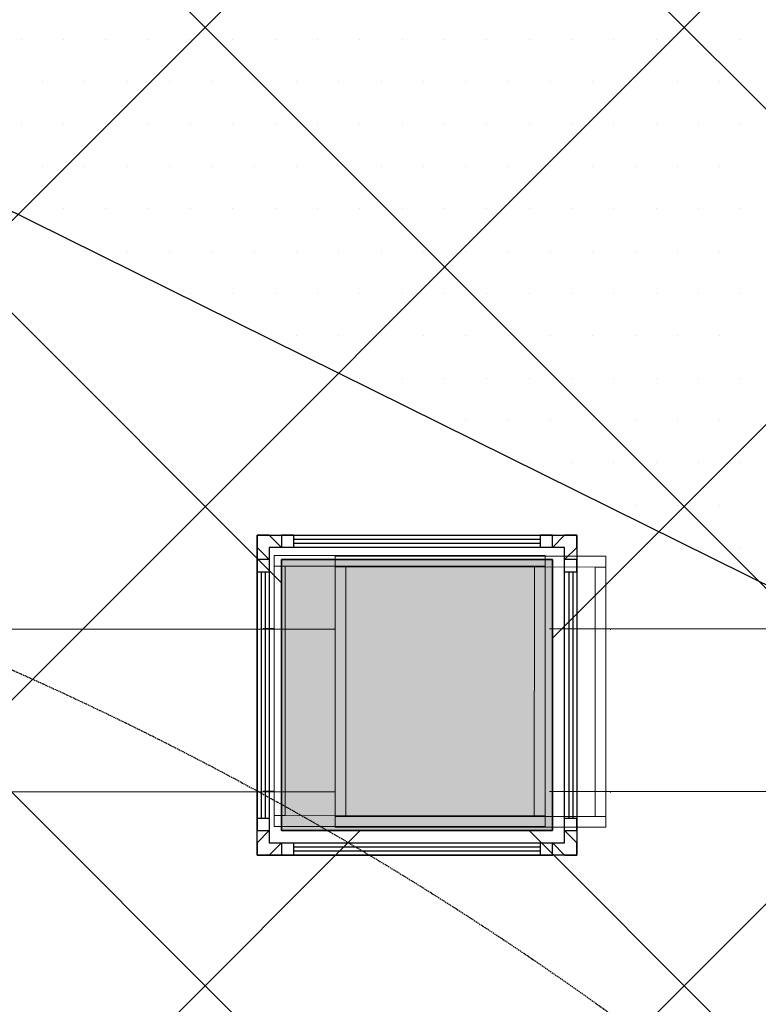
# Model space of a CAD drawing. Header units: millimetres. Extents: x -1753 to 37187, y -1972 to 14840.
# Tile 127 of 128: x 5697 to 6242, y 9002 to 9728. Entities that reach past the tile are written whole.
import ezdxf
from ezdxf.enums import TextEntityAlignment as Align

# ---------------------------------------------------------------- set-up
doc = ezdxf.new("R2010")
doc.units = ezdxf.units.MM
doc.header["$LTSCALE"] = 2
doc.header["$MEASUREMENT"] = 0
doc.linetypes.add('DASHED', pattern=[0.75, 0.5, -0.25])
doc.linetypes.add('HIDDEN', pattern=[0.375, 0.25, -0.125])
doc.layers.add('FIRE-SPKLR-EQP', color=1, linetype='Continuous', true_color=0xff0000)
doc.layers.add('FIRE-SPKLR-EQP-MPA-12SM-C', color=3, linetype='HIDDEN', true_color=0x00ff00)
doc.layers.add('GREY SCALE', color=9, linetype='Continuous', lineweight=0, true_color=0x808080)
doc.layers.add('RCP LAYER', color=9, linetype='Continuous', lineweight=0, true_color=0x808080)
doc.layers.add('Q-SPCQ', color=91, linetype='Continuous', lineweight=9)
doc.layers.add('S-BEAM', color=12, linetype='Continuous', lineweight=9)
doc.styles.get("Standard").update_dxf_attribs({"font": 'times.ttf'})

# ---------------------------------------------------------------- blocks, each defined once
blk = doc.blocks.new('SPKLR-EQP-PENDENT-68C')
at = {"layer": 'FIRE-SPKLR-EQP-MPA-12SM-C', "linetype": 'DASHED'}
blk.add_circle((0, 0), 2450, dxfattribs=at)
blk = doc.blocks.new('DIAL-LT-NDE-ZZ-M3-S-201_rvt-6-RCP-Store 05 at Node L5 Level')
at = {"layer": 'Q-SPCQ', "color": 7}
for p, q in [((-515277.33, 151737.98), (-515477.33, 151737.99)), ((-515477.33, 151729.99), (-515477.33, 151737.99)), ((-515277.33, 151729.98), (-515277.33, 151737.98)), ((-515477.32, 151729.99), (-515477.33, 151545.99)), ((-515477.33, 151729.99), (-515277.33, 151729.98)), ((-515477.32, 151729.99), (-515469.32, 151729.99)), ((-515469.33, 151545.99), (-515469.32, 151729.99)), ((-515285.32, 151729.98), (-515285.33, 151545.98)), ((-515285.32, 151729.98), (-515277.32, 151729.98)), ((-515277.33, 151545.98), (-515277.32, 151729.98)), ((-515277.35, 151545.98), (-515477.35, 151545.99)), ((-515477.35, 151537.99), (-515477.35, 151545.99)), ((-515469.33, 151545.99), (-515477.33, 151545.99)), ((-515277.33, 151545.98), (-515285.33, 151545.98)), ((-515277.35, 151537.98), (-515277.35, 151545.98)), ((-515477.35, 151537.99), (-515277.35, 151537.98))]:
    blk.add_line(p, q, dxfattribs=at)
at = {"layer": 'S-BEAM', "color": 7}
for p, q in [((-520715.05, 151683.99), (-515477.32, 151684.05)), ((-520715.05, 151683.99), (-515477.32, 151684.05)), ((-515274.18, 151683.81), (-515273.8, 151683.81)), ((-515274.18, 151683.81), (-515273.8, 151683.81)), ((-515477.33, 151564.05), (-520713.1, 151563.99)), ((-515477.33, 151564.05), (-520713.1, 151563.99)), ((-515273.8, 151563.81), (-515274.19, 151563.81)), ((-515273.8, 151563.81), (-515274.19, 151563.81))]:
    blk.add_line(p, q, dxfattribs=at)
blk = doc.blocks.new('DIAL-LT-NDE-ZZ-M3-S-201_rvt-7-RCP-Store 04 at Node L5 Level')
at = {"layer": 'Q-SPCQ', "color": 7}
for p, q in [((-515277.33, 151737.98), (-515477.33, 151737.99)), ((-515477.33, 151729.99), (-515477.33, 151737.99)), ((-515277.33, 151729.98), (-515277.33, 151737.98)), ((-515477.32, 151729.99), (-515477.33, 151545.99)), ((-515477.33, 151729.99), (-515277.33, 151729.98)), ((-515477.32, 151729.99), (-515469.32, 151729.99)), ((-515469.33, 151545.99), (-515469.32, 151729.99)), ((-515285.32, 151729.98), (-515285.33, 151545.98)), ((-515285.32, 151729.98), (-515277.32, 151729.98)), ((-515277.33, 151545.98), (-515277.32, 151729.98)), ((-515277.35, 151545.98), (-515477.35, 151545.99)), ((-515477.35, 151537.99), (-515477.35, 151545.99)), ((-515469.33, 151545.99), (-515477.33, 151545.99)), ((-515277.33, 151545.98), (-515285.33, 151545.98)), ((-515277.35, 151537.98), (-515277.35, 151545.98)), ((-515477.35, 151537.99), (-515277.35, 151537.98))]:
    blk.add_line(p, q, dxfattribs=at)
at = {"layer": 'S-BEAM', "color": 7}
for p, q in [((-515485.56, 151684.05), (-515477.32, 151684.05)), ((-515485.56, 151684.05), (-515477.32, 151684.05)), ((-515274.18, 151683.81), (-509547.32, 151683.64)), ((-515274.18, 151683.81), (-509547.32, 151683.64)), ((-515477.33, 151564.05), (-515485.56, 151564.05)), ((-515477.33, 151564.05), (-515485.56, 151564.05)), ((-509547.33, 151563.64), (-515274.19, 151563.81)), ((-509547.33, 151563.64), (-515274.19, 151563.81))]:
    blk.add_line(p, q, dxfattribs=at)
blk = doc.blocks.new('A$Cbdc54e46')
at = {"color": 100, "lineweight": 5}
blk.add_blockref('DIAL-LT-NDE-ZZ-M3-S-201_rvt-6-RCP-Store 05 at Node L5 Level', (503706.85, -156235.47), dxfattribs=at)
at = {"color": 180, "lineweight": 5}
blk.add_blockref('DIAL-LT-NDE-ZZ-M3-S-201_rvt-7-RCP-Store 04 at Node L5 Level', (503661.97, -156234.93), dxfattribs=at)
blk = doc.blocks.new('A$Cf662d679')
blk.add_blockref('A$Cbdc54e46', (0, 0))
blk = doc.blocks.new('RCP LAYOUT')
at = {"layer": 'GREY SCALE', "lineweight": -3}
h = blk.add_hatch(color=256, dxfattribs=at)
h.dxf.hatch_style = 1
h.paths.add_polyline_path([(6090, 9330), (5890, 9330), (5890, 9130), (6090, 9130)])
for p, q in [((200, 3735.53), (9844.47, 13380)), ((441.57, 3270), (10551.57, 13380)), ((630.91, 4520), (9490.91, 13380)), ((10775.97, 4073.27), (1469.24, 13380)), ((5890.13, 9312.67), (1822.8, 13380)), ((11129.53, 4426.82), (2176.35, 13380)), ((10834.37, 5075.54), (2529.9, 13380)), ((6090.12, 9272.11), (10198.02, 13380)), ((9145.27, 7878.88), (4048, 10398.78)), ((5697.94, 9713.89), (5697.94, 9713.89)), ((5729.19, 9713.89), (5729.19, 9713.89)), ((5760.44, 9713.89), (5760.44, 9713.89)), ((5791.69, 9713.89), (5791.69, 9713.89)), ((5822.94, 9713.89), (5822.94, 9713.89)), ((5854.19, 9713.89), (5854.19, 9713.89)), ((5885.44, 9713.89), (5885.44, 9713.89)), ((5916.69, 9713.89), (5916.69, 9713.89)), ((5947.94, 9713.89), (5947.94, 9713.89)), ((5979.19, 9713.89), (5979.19, 9713.89)), ((6010.44, 9713.89), (6010.44, 9713.89)), ((6041.69, 9713.89), (6041.69, 9713.89)), ((6072.94, 9713.89), (6072.94, 9713.89)), ((6104.19, 9713.89), (6104.19, 9713.89)), ((6135.44, 9713.89), (6135.44, 9713.89)), ((6166.69, 9713.89), (6166.69, 9713.89)), ((6197.94, 9713.89), (6197.94, 9713.89)), ((6229.19, 9713.89), (6229.19, 9713.89)), ((5713.56, 9682.64), (5713.56, 9682.64)), ((5744.81, 9682.64), (5744.81, 9682.64)), ((5776.06, 9682.64), (5776.06, 9682.64)), ((5807.31, 9682.64), (5807.31, 9682.64)), ((5838.56, 9682.64), (5838.56, 9682.64)), ((5869.81, 9682.64), (5869.81, 9682.64)), ((5901.06, 9682.64), (5901.06, 9682.64)), ((5932.31, 9682.64), (5932.31, 9682.64)), ((5963.56, 9682.64), (5963.56, 9682.64)), ((5994.81, 9682.64), (5994.81, 9682.64)), ((6026.06, 9682.64), (6026.06, 9682.64)), ((6057.31, 9682.64), (6057.31, 9682.64)), ((6088.56, 9682.64), (6088.56, 9682.64)), ((6119.81, 9682.64), (6119.81, 9682.64)), ((6151.06, 9682.64), (6151.06, 9682.64)), ((6182.31, 9682.64), (6182.31, 9682.64)), ((6213.56, 9682.64), (6213.56, 9682.64)), ((5697.94, 9651.39), (5697.94, 9651.39)), ((5729.19, 9651.39), (5729.19, 9651.39)), ((5760.44, 9651.39), (5760.44, 9651.39)), ((5791.69, 9651.39), (5791.69, 9651.39)), ((5822.94, 9651.39), (5822.94, 9651.39)), ((5854.19, 9651.39), (5854.19, 9651.39)), ((5885.44, 9651.39), (5885.44, 9651.39)), ((5916.69, 9651.39), (5916.69, 9651.39)), ((5947.94, 9651.39), (5947.94, 9651.39)), ((5979.19, 9651.39), (5979.19, 9651.39)), ((6010.44, 9651.39), (6010.44, 9651.39)), ((6041.69, 9651.39), (6041.69, 9651.39)), ((6072.94, 9651.39), (6072.94, 9651.39)), ((6104.19, 9651.39), (6104.19, 9651.39)), ((6135.44, 9651.39), (6135.44, 9651.39)), ((6166.69, 9651.39), (6166.69, 9651.39)), ((6197.94, 9651.39), (6197.94, 9651.39)), ((6229.19, 9651.39), (6229.19, 9651.39)), ((5713.56, 9620.14), (5713.56, 9620.14)), ((5744.81, 9620.14), (5744.81, 9620.14)), ((5776.06, 9620.14), (5776.06, 9620.14)), ((5807.31, 9620.14), (5807.31, 9620.14)), ((5838.56, 9620.14), (5838.56, 9620.14)), ((5869.81, 9620.14), (5869.81, 9620.14)), ((5901.06, 9620.14), (5901.06, 9620.14)), ((5932.31, 9620.14), (5932.31, 9620.14)), ((5963.56, 9620.14), (5963.56, 9620.14)), ((5994.81, 9620.14), (5994.81, 9620.14)), ((6026.06, 9620.14), (6026.06, 9620.14)), ((6057.31, 9620.14), (6057.31, 9620.14)), ((6088.56, 9620.14), (6088.56, 9620.14)), ((6119.81, 9620.14), (6119.81, 9620.14)), ((6151.06, 9620.14), (6151.06, 9620.14)), ((6182.31, 9620.14), (6182.31, 9620.14)), ((6213.56, 9620.14), (6213.56, 9620.14)), ((5697.94, 9588.89), (5697.94, 9588.89)), ((5729.19, 9588.89), (5729.19, 9588.89)), ((5760.44, 9588.89), (5760.44, 9588.89)), ((5791.69, 9588.89), (5791.69, 9588.89)), ((5822.94, 9588.89), (5822.94, 9588.89)), ((5854.19, 9588.89), (5854.19, 9588.89)), ((5885.44, 9588.89), (5885.44, 9588.89)), ((5916.69, 9588.89), (5916.69, 9588.89)), ((5947.94, 9588.89), (5947.94, 9588.89)), ((5979.19, 9588.89), (5979.19, 9588.89)), ((6010.44, 9588.89), (6010.44, 9588.89)), ((6041.69, 9588.89), (6041.69, 9588.89)), ((6072.94, 9588.89), (6072.94, 9588.89)), ((6104.19, 9588.89), (6104.19, 9588.89)), ((6135.44, 9588.89), (6135.44, 9588.89)), ((6166.69, 9588.89), (6166.69, 9588.89)), ((6197.94, 9588.89), (6197.94, 9588.89)), ((6229.19, 9588.89), (6229.19, 9588.89)), ((5776.06, 9557.64), (5776.06, 9557.64)), ((5807.31, 9557.64), (5807.31, 9557.64)), ((5838.56, 9557.64), (5838.56, 9557.64)), ((5869.81, 9557.64), (5869.81, 9557.64)), ((5901.06, 9557.64), (5901.06, 9557.64)), ((5932.31, 9557.64), (5932.31, 9557.64)), ((5963.56, 9557.64), (5963.56, 9557.64)), ((5994.81, 9557.64), (5994.81, 9557.64)), ((6026.06, 9557.64), (6026.06, 9557.64)), ((6057.31, 9557.64), (6057.31, 9557.64)), ((6088.56, 9557.64), (6088.56, 9557.64)), ((6119.81, 9557.64), (6119.81, 9557.64)), ((6151.06, 9557.64), (6151.06, 9557.64)), ((6182.31, 9557.64), (6182.31, 9557.64)), ((6213.56, 9557.64), (6213.56, 9557.64)), ((5822.94, 9526.39), (5822.94, 9526.39)), ((5854.19, 9526.39), (5854.19, 9526.39)), ((5885.44, 9526.39), (5885.44, 9526.39)), ((5916.69, 9526.39), (5916.69, 9526.39)), ((5947.94, 9526.39), (5947.94, 9526.39)), ((5979.19, 9526.39), (5979.19, 9526.39)), ((6010.44, 9526.39), (6010.44, 9526.39)), ((6041.69, 9526.39), (6041.69, 9526.39)), ((6072.94, 9526.39), (6072.94, 9526.39)), ((6104.19, 9526.39), (6104.19, 9526.39)), ((6135.44, 9526.39), (6135.44, 9526.39)), ((6166.69, 9526.39), (6166.69, 9526.39)), ((6197.94, 9526.39), (6197.94, 9526.39)), ((6229.19, 9526.39), (6229.19, 9526.39)), ((5901.06, 9495.14), (5901.06, 9495.14)), ((5932.31, 9495.14), (5932.31, 9495.14)), ((5963.56, 9495.14), (5963.56, 9495.14)), ((5994.81, 9495.14), (5994.81, 9495.14)), ((6026.06, 9495.14), (6026.06, 9495.14)), ((6057.31, 9495.14), (6057.31, 9495.14)), ((6088.56, 9495.14), (6088.56, 9495.14)), ((6119.81, 9495.14), (6119.81, 9495.14)), ((6151.06, 9495.14), (6151.06, 9495.14)), ((6182.31, 9495.14), (6182.31, 9495.14)), ((6213.56, 9495.14), (6213.56, 9495.14)), ((5947.94, 9463.89), (5947.94, 9463.89)), ((5979.19, 9463.89), (5979.19, 9463.89)), ((6010.44, 9463.89), (6010.44, 9463.89)), ((6041.69, 9463.89), (6041.69, 9463.89)), ((6072.94, 9463.89), (6072.94, 9463.89)), ((6104.19, 9463.89), (6104.19, 9463.89)), ((6135.44, 9463.89), (6135.44, 9463.89)), ((6166.69, 9463.89), (6166.69, 9463.89)), ((6197.94, 9463.89), (6197.94, 9463.89)), ((6229.19, 9463.89), (6229.19, 9463.89)), ((6026.06, 9432.64), (6026.06, 9432.64)), ((6057.31, 9432.64), (6057.31, 9432.64)), ((6088.56, 9432.64), (6088.56, 9432.64)), ((6119.81, 9432.64), (6119.81, 9432.64)), ((6151.06, 9432.64), (6151.06, 9432.64)), ((6182.31, 9432.64), (6182.31, 9432.64)), ((6213.56, 9432.64), (6213.56, 9432.64)), ((6072.94, 9401.39), (6072.94, 9401.39)), ((6104.19, 9401.39), (6104.19, 9401.39)), ((6135.44, 9401.39), (6135.44, 9401.39)), ((6166.69, 9401.39), (6166.69, 9401.39)), ((6197.94, 9401.39), (6197.94, 9401.39)), ((6229.19, 9401.39), (6229.19, 9401.39)), ((6151.06, 9370.14), (6151.06, 9370.14)), ((6182.31, 9370.14), (6182.31, 9370.14)), ((6213.56, 9370.14), (6213.56, 9370.14)), ((5881, 9348), (5872, 9348)), ((5872, 9348), (5872, 9339)), ((5872, 9348), (6108, 9348)), ((5872, 9112), (5872, 9348)), ((5890, 9339), (5881, 9348)), ((5881, 9348), (5890, 9348)), ((5899, 9348), (5890, 9348)), ((5890, 9348), (5890, 9339)), ((5899, 9339), (5899, 9348)), ((5899, 9348), (6081, 9348)), ((5899, 9345), (6081, 9345)), ((5899, 9342), (6081, 9342)), ((6090, 9348), (6081, 9348)), ((6081, 9348), (6081, 9339)), ((6090, 9339), (6090, 9348)), ((6099, 9348), (6090, 9339)), ((6090, 9348), (6099, 9348)), ((6108, 9348), (6099, 9348)), ((6108, 9339), (6108, 9348)), ((6108, 9348), (6108, 9112)), ((5872, 9339), (5881, 9330)), ((5872, 9339), (5872, 9330)), ((6099, 9339), (5881, 9339)), ((5881, 9339), (5881, 9121)), ((6099, 9121), (6099, 9339)), ((6099, 9330), (6108, 9339)), ((6108, 9339), (6108, 9330)), ((6197.94, 9338.89), (6197.94, 9338.89)), ((6229.19, 9338.89), (6229.19, 9338.89)), ((5881, 9330), (5872, 9330)), ((5872, 9330), (5872, 9321)), ((5890, 9330), (6090, 9330)), ((5890, 9130), (5890, 9330)), ((6090, 9330), (5890, 9330)), ((5890, 9330), (5890, 9130)), ((5890.13, 9330), (6090.12, 9330)), ((5890.13, 9129.99), (5890.13, 9330)), ((5890.13, 9330), (6090.12, 9330)), ((5890.13, 9129.99), (5890.13, 9330)), ((6090, 9330), (6090, 9130)), ((6090, 9130), (6090, 9330)), ((6090.12, 9330), (6090.12, 9129.99)), ((6090.12, 9330), (6090.12, 9129.99)), ((6108, 9330), (6099, 9330)), ((6108, 9321), (6108, 9330)), ((5872, 9321), (5881, 9321)), ((5872, 9321), (5872, 9139)), ((5875, 9321), (5875, 9139)), ((5878, 9321), (5878, 9139)), ((6099, 9321), (6108, 9321)), ((6102, 9321), (6102, 9139)), ((6105, 9321), (6105, 9139)), ((6108, 9321), (6108, 9139)), ((5881, 9139), (5872, 9139)), ((5872, 9139), (5872, 9130)), ((6108, 9139), (6099, 9139)), ((6108, 9130), (6108, 9139)), ((200, 3381.98), (5948.01, 9129.99)), ((5872, 9130), (5881, 9130)), ((5881, 9130), (5872, 9121)), ((5872, 9121), (5872, 9130)), ((6090, 9130), (5890, 9130)), ((5890, 9130), (6090, 9130)), ((6090.12, 9129.99), (5890.13, 9129.99)), ((6090.12, 9129.99), (5890.13, 9129.99)), ((10952.75, 4250.05), (6072.8, 9129.99)), ((6108, 9121), (6099, 9130)), ((6099, 9130), (6108, 9130)), ((6108, 9130), (6108, 9121)), ((5872, 9121), (5872, 9112)), ((5881, 9121), (6099, 9121)), ((5881, 9112), (5890, 9121)), ((5890, 9121), (5890, 9112)), ((5899, 9112), (5899, 9121)), ((5899, 9118), (6081, 9118)), ((6081, 9121), (6081, 9112)), ((6090, 9112), (6090, 9121)), ((6090, 9121), (6099, 9112)), ((6108, 9112), (6108, 9121)), ((5872, 9112), (5881, 9112)), ((6108, 9112), (5872, 9112)), ((5881, 9112), (5890, 9112)), ((5890, 9112), (5899, 9112)), ((5899, 9115), (6081, 9115)), ((5899, 9112), (6081, 9112)), ((6081, 9112), (6090, 9112)), ((6099, 9112), (6090, 9112)), ((6099, 9112), (6108, 9112))]:
    blk.add_line(p, q, dxfattribs=at)
for tag, p in [('EXIT', (2198, 13730)), ('EXIT', (15225, 13730)), ('E', (15529.99, 8869.99)), ('E', (15529.99, 7669.99)), ('E', (15529.99, 5869.99)), ('E', (15529.99, 4669.96)), ('EXIT', (13114.86, 3718.64)), ('E', (11657, 3149.92)), ('E', (13457, 3149.92)), ('E', (15257.01, 3149.72)), ('E', (16457.43, 3149.81)), ('EXIT', (15988.31, 2270)), ('E', (1505, 1600)), ('E', (2705, 1600)), ('E', (3905, 1600)), ('E', (5105, 1600)), ('E', (6305, 1600)), ('E', (7505, 1600)), ('E', (8705, 1600)), ('E', (11657, 1349.95)), ('E', (13557, 1350)), ('E', (14757, 1350)), ('EXIT', (6723.48, 950))]:
    blk.add_attdef(tag, text='', height=100, dxfattribs=at).set_placement(p, align=Align.MIDDLE_CENTER)
blk.add_attdef('E', text='', height=100, rotation=44.91466, dxfattribs=at).set_placement((13564.52, 5892.8), align=Align.MIDDLE_CENTER)

msp = doc.modelspace()

# ---------------------------------------------------------------- block references
at = {"layer": 'FIRE-SPKLR-EQP'}
for p in [(7700, 9375), (4700, 9330), (4700, 7007.31)]:
    msp.add_blockref('SPKLR-EQP-PENDENT-68C', p, dxfattribs=at)
at = {"layer": 'GREY SCALE', "lineweight": -3}
msp.add_blockref('RCP LAYOUT', (0, 0), dxfattribs=at)
at = {"layer": 'RCP LAYER'}
msp.add_blockref('A$Cf662d679', (17700, 13830), dxfattribs=at)

doc.saveas('drawing.dxf')
